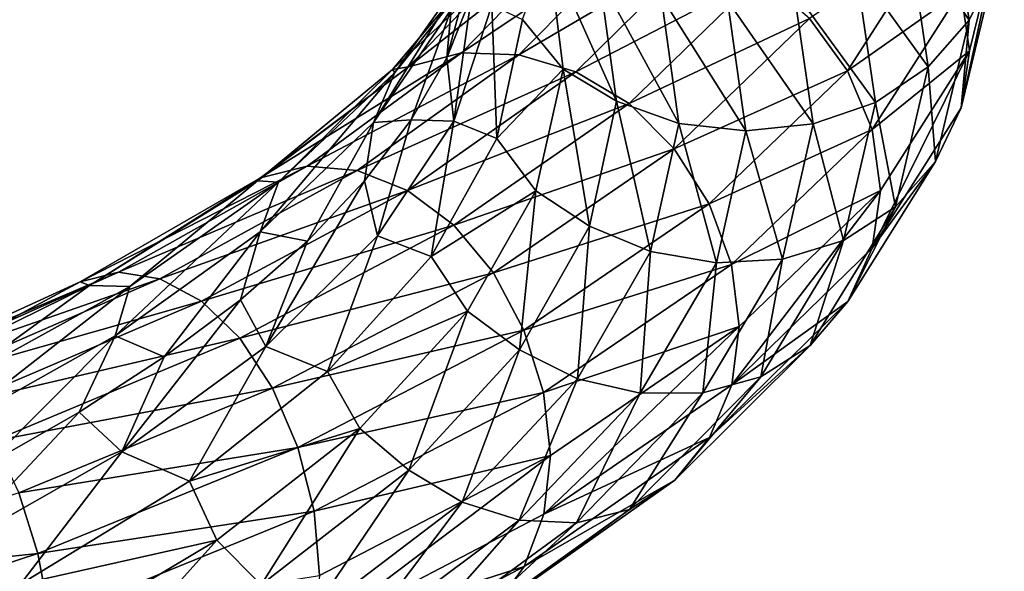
# Model space of a CAD drawing. Header units: metres. Extents: x -109 to 109, y -452 to 89.
# Tile 218 of 256: x 9 to 19, y -260 to -254. Entities that reach past the tile are written whole.
import ezdxf

# ---------------------------------------------------------------- set-up
doc = ezdxf.new("R2010")
doc.units = ezdxf.units.M
doc.layers.add('solid_K244270000C71_000_01', color=7, linetype='CONTINUOUS')

msp = doc.modelspace()

# ---------------------------------------------------------------- linework, layer by layer
at = {"layer": 'solid_K244270000C71_000_01'}
for points in [[(18.396183, -252.565231, 861.931702), (18.620459, -254.052933, 864.921814), (17.968298, -253.075134, 861.854126)], [(18.898369, -253.478012, 865.094727), (18.620459, -254.052933, 864.921814), (18.396183, -252.565231, 861.931702)], [(13.539684, -252.723358, 866.198608), (13.333183, -253.792389, 866.802673), (13.072291, -254.455475, 867.922302)], [(13.539684, -252.723358, 866.198608), (13.072291, -254.455475, 867.922302), (13.117283, -253.941574, 868.287354)], [(18.533482, -253.742371, 868.476746), (18.626902, -254.38063, 868.331848), (18.995007, -252.874985, 865.281982)], [(18.995007, -252.874985, 865.281982), (18.53537, -254.985687, 868.118164), (18.898369, -253.478012, 865.094727)], [(18.995007, -252.874985, 865.281982), (18.626902, -254.38063, 868.331848), (18.53537, -254.985687, 868.118164)], [(14.455688, -253.141342, 870.698547), (13.839704, -253.316833, 870.39801), (12.664368, -254.550201, 872.4953)], [(14.455688, -253.141342, 870.698547), (12.664368, -254.550201, 872.4953), (13.22804, -254.401321, 872.897888)], [(13.22804, -254.401321, 872.897888), (13.835977, -254.421066, 873.281006), (15.120046, -253.130585, 870.972595)], [(14.455688, -253.141342, 870.698547), (13.22804, -254.401321, 872.897888), (15.120046, -253.130585, 870.972595)], [(15.120046, -253.130585, 870.972595), (13.835977, -254.421066, 873.281006), (15.784643, -253.280136, 871.202087)], [(16.926006, -254.035446, 871.455933), (17.330503, -254.593719, 871.462708), (18.259264, -253.140945, 868.590393)], [(18.259264, -253.140945, 868.590393), (17.330503, -254.593719, 871.462708), (18.533482, -253.742371, 868.476746)], [(17.968298, -253.075134, 861.854126), (18.187359, -254.549149, 864.766968), (17.412634, -253.476349, 861.828186)], [(18.620459, -254.052933, 864.921814), (18.187359, -254.549149, 864.766968), (17.968298, -253.075134, 861.854126)], [(12.494259, -254.578354, 871.632507), (12.664368, -254.550201, 872.4953), (13.839704, -253.316833, 870.39801)], [(13.533269, -253.348053, 869.563232), (12.494259, -254.578354, 871.632507), (13.839704, -253.316833, 870.39801)], [(12.519135, -254.6091, 870.593628), (12.494259, -254.578354, 871.632507), (13.533269, -253.348053, 869.563232)], [(13.370505, -253.403259, 868.573486), (12.519135, -254.6091, 870.593628), (13.533269, -253.348053, 869.563232)], [(13.835977, -254.421066, 873.281006), (14.444134, -254.602982, 873.618469), (15.784643, -253.280136, 871.202087)], [(14.150517, -253.292694, 862.511108), (14.307535, -254.574509, 864.765808), (13.874411, -254.045731, 864.852783)], [(14.873137, -254.915359, 864.588501), (14.307535, -254.574509, 864.765808), (14.150517, -253.292694, 862.511108)], [(14.693995, -253.600647, 862.239746), (14.873137, -254.915359, 864.588501), (14.150517, -253.292694, 862.511108)], [(15.784643, -253.280136, 871.202087), (14.444134, -254.602982, 873.618469), (16.40135, -253.585434, 871.368347)], [(12.291452, -255.141953, 870.264709), (12.519135, -254.6091, 870.593628), (13.370505, -253.403259, 868.573486)], [(13.117283, -253.941574, 868.287354), (12.291452, -255.141953, 870.264709), (13.370505, -253.403259, 868.573486)], [(17.412634, -253.476349, 861.828186), (17.62492, -254.928146, 864.642883), (16.758898, -253.735703, 861.859558)], [(18.187359, -254.549149, 864.766968), (17.62492, -254.928146, 864.642883), (17.412634, -253.476349, 861.828186)], [(18.898369, -253.478012, 865.094727), (18.53537, -254.985687, 868.118164), (18.620459, -254.052933, 864.921814)], [(14.444134, -254.602982, 873.618469), (15.008466, -254.940506, 873.883911), (16.40135, -253.585434, 871.368347)], [(15.535618, -255.151077, 864.532349), (14.873137, -254.915359, 864.588501), (14.693995, -253.600647, 862.239746)], [(15.348496, -253.800385, 862.073059), (15.535618, -255.151077, 864.532349), (14.693995, -253.600647, 862.239746)], [(16.40135, -253.585434, 871.368347), (15.008466, -254.940506, 873.883911), (16.926006, -254.035446, 871.455933)], [(16.758898, -253.735703, 861.859558), (16.963213, -255.157791, 864.560486), (16.053825, -253.844528, 861.943665)], [(17.62492, -254.928146, 864.642883), (16.963213, -255.157791, 864.560486), (16.758898, -253.735703, 861.859558)], [(17.330503, -254.593719, 871.462708), (17.590773, -255.217056, 871.390259), (18.533482, -253.742371, 868.476746)], [(18.533482, -253.742371, 868.476746), (17.590773, -255.217056, 871.390259), (18.626902, -254.38063, 868.331848)], [(13.072291, -254.455475, 867.922302), (13.333183, -253.792389, 866.802673), (13.146731, -255.128952, 867.836548)], [(13.333183, -253.792389, 866.802673), (13.551113, -253.895599, 865.74939), (13.146731, -255.128952, 867.836548)], [(16.249544, -255.231979, 864.523254), (15.535618, -255.151077, 864.532349), (15.348496, -253.800385, 862.073059)], [(16.053825, -253.844528, 861.943665), (16.249544, -255.231979, 864.523254), (15.348496, -253.800385, 862.073059)], [(16.963213, -255.157791, 864.560486), (16.249544, -255.231979, 864.523254), (16.053825, -253.844528, 861.943665)], [(13.117283, -253.941574, 868.287354), (12.692788, -255.112671, 869.008972), (12.291452, -255.141953, 870.264709)], [(13.117283, -253.941574, 868.287354), (13.072291, -254.455475, 867.922302), (12.692788, -255.112671, 869.008972)], [(13.146731, -255.128952, 867.836548), (13.551113, -253.895599, 865.74939), (13.603168, -255.311523, 867.023193)], [(13.551113, -253.895599, 865.74939), (13.874411, -254.045731, 864.852783), (13.603168, -255.311523, 867.023193)], [(14.307535, -254.574509, 864.765808), (13.603168, -255.311523, 867.023193), (13.874411, -254.045731, 864.852783)], [(15.008466, -254.940506, 873.883911), (15.488567, -255.420624, 874.054382), (16.926006, -254.035446, 871.455933)], [(16.926006, -254.035446, 871.455933), (15.488567, -255.420624, 874.054382), (17.330503, -254.593719, 871.462708)], [(18.620459, -254.052933, 864.921814), (18.262798, -255.555801, 867.89386), (18.187359, -254.549149, 864.766968)], [(18.53537, -254.985687, 868.118164), (18.262798, -255.555801, 867.89386), (18.620459, -254.052933, 864.921814)], [(13.22804, -254.401321, 872.897888), (12.664368, -254.550201, 872.4953), (11.093847, -255.729462, 874.352844)], [(13.22804, -254.401321, 872.897888), (11.093847, -255.729462, 874.352844), (11.587619, -255.605087, 874.846863)], [(13.22804, -254.401321, 872.897888), (11.587619, -255.605087, 874.846863), (13.835977, -254.421066, 873.281006)], [(17.590773, -255.217056, 871.390259), (17.681026, -255.86348, 871.244873), (18.626902, -254.38063, 868.331848)], [(18.626902, -254.38063, 868.331848), (17.592564, -256.478943, 871.022583), (18.53537, -254.985687, 868.118164)], [(18.626902, -254.38063, 868.331848), (17.681026, -255.86348, 871.244873), (17.592564, -256.478943, 871.022583)], [(11.587619, -255.605087, 874.846863), (12.120165, -255.652893, 875.327515), (13.835977, -254.421066, 873.281006)], [(13.835977, -254.421066, 873.281006), (12.120165, -255.652893, 875.327515), (14.444134, -254.602982, 873.618469)], [(12.692788, -255.112671, 869.008972), (13.072291, -254.455475, 867.922302), (13.146731, -255.128952, 867.836548)], [(11.060611, -255.76059, 873.484497), (11.093847, -255.729462, 874.352844), (12.664368, -254.550201, 872.4953)], [(12.494259, -254.578354, 871.632507), (11.060611, -255.76059, 873.484497), (12.664368, -254.550201, 872.4953)], [(11.285503, -255.776611, 872.433167), (11.060611, -255.76059, 873.484497), (12.494259, -254.578354, 871.632507)], [(11.089781, -256.304626, 872.066406), (11.285503, -255.776611, 872.433167), (12.519135, -254.6091, 870.593628)], [(12.291452, -255.141953, 870.264709), (11.089781, -256.304626, 872.066406), (12.519135, -254.6091, 870.593628)], [(12.519135, -254.6091, 870.593628), (11.285503, -255.776611, 872.433167), (12.494259, -254.578354, 871.632507)], [(12.120165, -255.652893, 875.327515), (12.652904, -255.864517, 875.761658), (14.444134, -254.602982, 873.618469)], [(14.444134, -254.602982, 873.618469), (12.652904, -255.864517, 875.761658), (15.008466, -254.940506, 873.883911)], [(14.307535, -254.574509, 864.765808), (14.018316, -255.867035, 867.003662), (13.603168, -255.311523, 867.023193)], [(14.587453, -256.242004, 866.922424), (14.018316, -255.867035, 867.003662), (14.307535, -254.574509, 864.765808)], [(14.873137, -254.915359, 864.588501), (14.587453, -256.242004, 866.922424), (14.307535, -254.574509, 864.765808)], [(15.488567, -255.420624, 874.054382), (15.858712, -256.005127, 874.123474), (17.330503, -254.593719, 871.462708)], [(17.330503, -254.593719, 871.462708), (15.858712, -256.005127, 874.123474), (17.590773, -255.217056, 871.390259)], [(18.187359, -254.549149, 864.766968), (17.838017, -256.037933, 867.662109), (17.62492, -254.928146, 864.642883)], [(18.262798, -255.555801, 867.89386), (17.838017, -256.037933, 867.662109), (18.187359, -254.549149, 864.766968)], [(15.237209, -256.514221, 866.976196), (14.587453, -256.242004, 866.922424), (14.873137, -254.915359, 864.588501)], [(15.535618, -255.151077, 864.532349), (15.237209, -256.514221, 866.976196), (14.873137, -254.915359, 864.588501)], [(17.62492, -254.928146, 864.642883), (17.286381, -256.394165, 867.440308), (16.963213, -255.157791, 864.560486)], [(17.838017, -256.037933, 867.662109), (17.286381, -256.394165, 867.440308), (17.62492, -254.928146, 864.642883)], [(12.652904, -255.864517, 875.761658), (13.147252, -256.231537, 876.115601), (15.008466, -254.940506, 873.883911)], [(15.008466, -254.940506, 873.883911), (13.147252, -256.231537, 876.115601), (15.488567, -255.420624, 874.054382)], [(18.53537, -254.985687, 868.118164), (17.592564, -256.478943, 871.022583), (18.262798, -255.555801, 867.89386)], [(12.197202, -255.762558, 870.055298), (12.692788, -255.112671, 869.008972), (12.337188, -256.344635, 869.815125)], [(12.291452, -255.141953, 870.264709), (12.692788, -255.112671, 869.008972), (12.197202, -255.762558, 870.055298)], [(12.692788, -255.112671, 869.008972), (13.146731, -255.128952, 867.836548), (12.337188, -256.344635, 869.815125)], [(12.337188, -256.344635, 869.815125), (13.146731, -255.128952, 867.836548), (12.906603, -256.566071, 869.10498)], [(13.146731, -255.128952, 867.836548), (13.603168, -255.311523, 867.023193), (12.906603, -256.566071, 869.10498)], [(12.291452, -255.141953, 870.264709), (11.590366, -256.402191, 871.051453), (11.089781, -256.304626, 872.066406)], [(12.291452, -255.141953, 870.264709), (12.197202, -255.762558, 870.055298), (11.590366, -256.402191, 871.051453)], [(15.937424, -256.632477, 867.086731), (15.237209, -256.514221, 866.976196), (15.535618, -255.151077, 864.532349)], [(16.249544, -255.231979, 864.523254), (15.937424, -256.632477, 867.086731), (15.535618, -255.151077, 864.532349)], [(15.858712, -256.005127, 874.123474), (16.096878, -256.649109, 874.089233), (17.590773, -255.217056, 871.390259)], [(16.637384, -256.593567, 867.244751), (15.937424, -256.632477, 867.086731), (16.249544, -255.231979, 864.523254)], [(17.590773, -255.217056, 871.390259), (16.096878, -256.649109, 874.089233), (17.681026, -255.86348, 871.244873)], [(16.963213, -255.157791, 864.560486), (16.637384, -256.593567, 867.244751), (16.249544, -255.231979, 864.523254)], [(17.286381, -256.394165, 867.440308), (16.637384, -256.593567, 867.244751), (16.963213, -255.157791, 864.560486)], [(14.018316, -255.867035, 867.003662), (12.906603, -256.566071, 869.10498), (13.603168, -255.311523, 867.023193)], [(13.147252, -256.231537, 876.115601), (13.567816, -256.739136, 876.360107), (15.488567, -255.420624, 874.054382)], [(15.488567, -255.420624, 874.054382), (13.567816, -256.739136, 876.360107), (15.858712, -256.005127, 874.123474)], [(18.262798, -255.555801, 867.89386), (17.333857, -257.044098, 870.748596), (17.838017, -256.037933, 867.662109)], [(17.592564, -256.478943, 871.022583), (17.333857, -257.044098, 870.748596), (18.262798, -255.555801, 867.89386)], [(11.587619, -255.605087, 874.846863), (11.093847, -255.729462, 874.352844), (9.174994, -256.833801, 875.906738)], [(11.587619, -255.605087, 874.846863), (9.174994, -256.833801, 875.906738), (9.583361, -256.731018, 876.478699)], [(11.587619, -255.605087, 874.846863), (9.583361, -256.731018, 876.478699), (12.120165, -255.652893, 875.327515)], [(9.583361, -256.731018, 876.478699), (10.023794, -256.803436, 877.042419), (12.120165, -255.652893, 875.327515)], [(12.120165, -255.652893, 875.327515), (10.023794, -256.803436, 877.042419), (12.652904, -255.864517, 875.761658)], [(9.274902, -256.873627, 875.053711), (9.174994, -256.833801, 875.906738), (11.093847, -255.729462, 874.352844)], [(11.060611, -255.76059, 873.484497), (9.274902, -256.873627, 875.053711), (11.093847, -255.729462, 874.352844)], [(9.705959, -256.885803, 874.029724), (9.274902, -256.873627, 875.053711), (11.060611, -255.76059, 873.484497)], [(11.285503, -255.776611, 872.433167), (9.705959, -256.885803, 874.029724), (11.060611, -255.76059, 873.484497)], [(12.197202, -255.762558, 870.055298), (12.337188, -256.344635, 869.815125), (11.149368, -257.522278, 871.620544)], [(11.590366, -256.402191, 871.051453), (12.197202, -255.762558, 870.055298), (11.149368, -257.522278, 871.620544)], [(9.547858, -257.40979, 873.631042), (9.705959, -256.885803, 874.029724), (11.285503, -255.776611, 872.433167)], [(11.089781, -256.304626, 872.066406), (9.547858, -257.40979, 873.631042), (11.285503, -255.776611, 872.433167)], [(10.023794, -256.803436, 877.042419), (10.464388, -257.041107, 877.558716), (12.652904, -255.864517, 875.761658)], [(12.652904, -255.864517, 875.761658), (10.464388, -257.041107, 877.558716), (13.147252, -256.231537, 876.115601)], [(14.018316, -255.867035, 867.003662), (13.29119, -257.147278, 869.148743), (12.906603, -256.566071, 869.10498)], [(13.84546, -257.556488, 869.162415), (13.29119, -257.147278, 869.148743), (14.018316, -255.867035, 867.003662)], [(14.587453, -256.242004, 866.922424), (13.84546, -257.556488, 869.162415), (14.018316, -255.867035, 867.003662)], [(16.096878, -256.649109, 874.089233), (16.177183, -257.309723, 873.955872), (17.681026, -255.86348, 871.244873)], [(17.681026, -255.86348, 871.244873), (16.098518, -257.928192, 873.712646), (17.592564, -256.478943, 871.022583)], [(17.681026, -255.86348, 871.244873), (16.177183, -257.309723, 873.955872), (16.098518, -257.928192, 873.712646)], [(13.567816, -256.739136, 876.360107), (13.892058, -257.347534, 876.484863), (15.858712, -256.005127, 874.123474)], [(15.858712, -256.005127, 874.123474), (13.892058, -257.347534, 876.484863), (16.096878, -256.649109, 874.089233)], [(17.838017, -256.037933, 867.662109), (16.930683, -257.512146, 870.442688), (17.286381, -256.394165, 867.440308)], [(17.333857, -257.044098, 870.748596), (16.930683, -257.512146, 870.442688), (17.838017, -256.037933, 867.662109)], [(10.464388, -257.041107, 877.558716), (10.873232, -257.433899, 877.987854), (13.147252, -256.231537, 876.115601)], [(13.147252, -256.231537, 876.115601), (10.873232, -257.433899, 877.987854), (13.567816, -256.739136, 876.360107)], [(14.462166, -257.864594, 869.32196), (13.84546, -257.556488, 869.162415), (14.587453, -256.242004, 866.922424)], [(15.237209, -256.514221, 866.976196), (14.462166, -257.864594, 869.32196), (14.587453, -256.242004, 866.922424)], [(11.089781, -256.304626, 872.066406), (10.069079, -257.633514, 872.847168), (9.547858, -257.40979, 873.631042)], [(11.089781, -256.304626, 872.066406), (10.878616, -257.027252, 871.98584), (10.069079, -257.633514, 872.847168)], [(11.089781, -256.304626, 872.066406), (11.590366, -256.402191, 871.051453), (10.878616, -257.027252, 871.98584)], [(11.149368, -257.522278, 871.620544), (12.337188, -256.344635, 869.815125), (11.805901, -257.787537, 871.028503)], [(12.337188, -256.344635, 869.815125), (12.906603, -256.566071, 869.10498), (11.805901, -257.787537, 871.028503)], [(17.286381, -256.394165, 867.440308), (16.407106, -257.845856, 870.126709), (16.637384, -256.593567, 867.244751)], [(16.930683, -257.512146, 870.442688), (16.407106, -257.845856, 870.126709), (17.286381, -256.394165, 867.440308)], [(10.878616, -257.027252, 871.98584), (11.590366, -256.402191, 871.051453), (11.149368, -257.522278, 871.620544)], [(17.592564, -256.478943, 871.022583), (16.098518, -257.928192, 873.712646), (17.333857, -257.044098, 870.748596)], [(13.29119, -257.147278, 869.148743), (11.805901, -257.787537, 871.028503), (12.906603, -256.566071, 869.10498)], [(15.126763, -258.019562, 869.547791), (14.462166, -257.864594, 869.32196), (15.237209, -256.514221, 866.976196)], [(15.937424, -256.632477, 867.086731), (15.126763, -258.019562, 869.547791), (15.237209, -256.514221, 866.976196)], [(16.637384, -256.593567, 867.244751), (15.791121, -258.015381, 869.822083), (15.937424, -256.632477, 867.086731)], [(16.407106, -257.845856, 870.126709), (15.791121, -258.015381, 869.822083), (16.637384, -256.593567, 867.244751)], [(13.892058, -257.347534, 876.484863), (14.10069, -258.010223, 876.484497), (16.096878, -256.649109, 874.089233)], [(16.096878, -256.649109, 874.089233), (14.10069, -258.010223, 876.484497), (16.177183, -257.309723, 873.955872)], [(15.791121, -258.015381, 869.822083), (15.126763, -258.019562, 869.547791), (15.937424, -256.632477, 867.086731)], [(9.583361, -256.731018, 876.478699), (9.174994, -256.833801, 875.906738), (6.970212, -257.845276, 877.105774)], [(9.583361, -256.731018, 876.478699), (6.970212, -257.845276, 877.105774), (7.280447, -257.760406, 877.739807)], [(9.583361, -256.731018, 876.478699), (7.280447, -257.760406, 877.739807), (10.023794, -256.803436, 877.042419)], [(7.280447, -257.760406, 877.739807), (7.615043, -257.85321, 878.369629), (10.023794, -256.803436, 877.042419)], [(10.023794, -256.803436, 877.042419), (7.615043, -257.85321, 878.369629), (10.464388, -257.041107, 877.558716)], [(10.873232, -257.433899, 877.987854), (11.221052, -257.965393, 878.295166), (13.567816, -256.739136, 876.360107)], [(13.567816, -256.739136, 876.360107), (11.221052, -257.965393, 878.295166), (13.892058, -257.347534, 876.484863)], [(7.196092, -257.899384, 876.288025), (6.970212, -257.845276, 877.105774), (9.174994, -256.833801, 875.906738)], [(9.274902, -256.873627, 875.053711), (7.196092, -257.899384, 876.288025), (9.174994, -256.833801, 875.906738)], [(7.829195, -257.918884, 875.330872), (7.196092, -257.899384, 876.288025), (9.274902, -256.873627, 875.053711)], [(7.713134, -258.439728, 874.907043), (7.829195, -257.918884, 875.330872), (9.705959, -256.885803, 874.029724)], [(9.547858, -257.40979, 873.631042), (7.713134, -258.439728, 874.907043), (9.705959, -256.885803, 874.029724)], [(9.705959, -256.885803, 874.029724), (7.829195, -257.918884, 875.330872), (9.274902, -256.873627, 875.053711)], [(7.615043, -257.85321, 878.369629), (7.94976, -258.112305, 878.951111), (10.464388, -257.041107, 877.558716)], [(10.464388, -257.041107, 877.558716), (7.94976, -258.112305, 878.951111), (10.873232, -257.433899, 877.987854)], [(10.878616, -257.027252, 871.98584), (11.149368, -257.522278, 871.620544), (9.618822, -258.641602, 873.191284)], [(10.069079, -257.633514, 872.847168), (10.878616, -257.027252, 871.98584), (9.618822, -258.641602, 873.191284)], [(17.333857, -257.044098, 870.748596), (15.861781, -258.488403, 873.392334), (16.930683, -257.512146, 870.442688)], [(16.098518, -257.928192, 873.712646), (15.861781, -258.488403, 873.392334), (17.333857, -257.044098, 870.748596)], [(13.29119, -257.147278, 869.148743), (12.148441, -258.392548, 871.129456), (11.805901, -257.787537, 871.028503)], [(12.669636, -258.83493, 871.233582), (12.148441, -258.392548, 871.129456), (13.29119, -257.147278, 869.148743)], [(13.84546, -257.556488, 869.162415), (12.669636, -258.83493, 871.233582), (13.29119, -257.147278, 869.148743)], [(14.10069, -258.010223, 876.484497), (14.171857, -258.681061, 876.357056), (16.177183, -257.309723, 873.955872)], [(16.177183, -257.309723, 873.955872), (14.102125, -259.304596, 876.099487), (16.098518, -257.928192, 873.712646)], [(16.177183, -257.309723, 873.955872), (14.171857, -258.681061, 876.357056), (14.102125, -259.304596, 876.099487)], [(9.547858, -257.40979, 873.631042), (8.178208, -258.784332, 874.326294), (7.713134, -258.439728, 874.907043)], [(7.94976, -258.112305, 878.951111), (8.260357, -258.526276, 879.43988), (10.873232, -257.433899, 877.987854)], [(9.547858, -257.40979, 873.631042), (9.166327, -258.21994, 873.629639), (8.178208, -258.784332, 874.326294)], [(10.873232, -257.433899, 877.987854), (8.260357, -258.526276, 879.43988), (11.221052, -257.965393, 878.295166)], [(9.547858, -257.40979, 873.631042), (10.069079, -257.633514, 872.847168), (9.166327, -258.21994, 873.629639)], [(11.221052, -257.965393, 878.295166), (11.489212, -258.594513, 878.466858), (13.892058, -257.347534, 876.484863)], [(13.892058, -257.347534, 876.484863), (11.489212, -258.594513, 878.466858), (14.10069, -258.010223, 876.484497)], [(9.618822, -258.641602, 873.191284), (11.149368, -257.522278, 871.620544), (10.336987, -258.954468, 872.728516)], [(11.149368, -257.522278, 871.620544), (11.805901, -257.787537, 871.028503), (10.336987, -258.954468, 872.728516)], [(16.930683, -257.512146, 870.442688), (15.492846, -258.942871, 873.017212), (16.407106, -257.845856, 870.126709)], [(15.861781, -258.488403, 873.392334), (15.492846, -258.942871, 873.017212), (16.930683, -257.512146, 870.442688)], [(9.166327, -258.21994, 873.629639), (10.069079, -257.633514, 872.847168), (9.618822, -258.641602, 873.191284)], [(13.233968, -259.177155, 871.491638), (12.669636, -258.83493, 871.233582), (13.84546, -257.556488, 869.162415)], [(14.462166, -257.864594, 869.32196), (13.233968, -259.177155, 871.491638), (13.84546, -257.556488, 869.162415)], [(12.148441, -258.392548, 871.129456), (10.336987, -258.954468, 872.728516), (11.805901, -257.787537, 871.028503)], [(16.407106, -257.845856, 870.126709), (15.013734, -259.255005, 872.613464), (15.791121, -258.015381, 869.822083)], [(15.492846, -258.942871, 873.017212), (15.013734, -259.255005, 872.613464), (16.407106, -257.845856, 870.126709)], [(13.842125, -259.367096, 871.824646), (13.233968, -259.177155, 871.491638), (14.462166, -257.864594, 869.32196)], [(15.126763, -258.019562, 869.547791), (13.842125, -259.367096, 871.824646), (14.462166, -257.864594, 869.32196)], [(16.098518, -257.928192, 873.712646), (14.102125, -259.304596, 876.099487), (15.861781, -258.488403, 873.392334)], [(8.260357, -258.526276, 879.43988), (8.524595, -259.077332, 879.796753), (11.221052, -257.965393, 878.295166)], [(11.221052, -257.965393, 878.295166), (8.524595, -259.077332, 879.796753), (11.489212, -258.594513, 878.466858)], [(11.489212, -258.594513, 878.466858), (11.661757, -259.273346, 878.495056), (14.10069, -258.010223, 876.484497)], [(14.10069, -258.010223, 876.484497), (11.661757, -259.273346, 878.495056), (14.171857, -258.681061, 876.357056)], [(14.450061, -259.395996, 872.207214), (13.842125, -259.367096, 871.824646), (15.126763, -258.019562, 869.547791)], [(15.791121, -258.015381, 869.822083), (14.450061, -259.395996, 872.207214), (15.126763, -258.019562, 869.547791)], [(15.013734, -259.255005, 872.613464), (14.450061, -259.395996, 872.207214), (15.791121, -258.015381, 869.822083)], [(9.166327, -258.21994, 873.629639), (9.618822, -258.641602, 873.191284), (7.792476, -259.684326, 874.474976)], [(8.178208, -258.784332, 874.326294), (9.166327, -258.21994, 873.629639), (7.792476, -259.684326, 874.474976)], [(12.148441, -258.392548, 871.129456), (10.627161, -259.580597, 872.878784), (10.336987, -258.954468, 872.728516)], [(11.098462, -260.054108, 873.066162), (10.627161, -259.580597, 872.878784), (12.148441, -258.392548, 871.129456)], [(12.669636, -258.83493, 871.233582), (11.098462, -260.054108, 873.066162), (12.148441, -258.392548, 871.129456)], [(15.861781, -258.488403, 873.392334), (13.894747, -259.859985, 875.737427), (15.492846, -258.942871, 873.017212)], [(14.102125, -259.304596, 876.099487), (13.894747, -259.859985, 875.737427), (15.861781, -258.488403, 873.392334)], [(7.792476, -259.684326, 874.474976), (9.618822, -258.641602, 873.191284), (8.543708, -260.046509, 874.145935)], [(8.524595, -259.077332, 879.796753), (8.728315, -259.723297, 880.005493), (11.489212, -258.594513, 878.466858)], [(9.618822, -258.641602, 873.191284), (10.336987, -258.954468, 872.728516), (8.543708, -260.046509, 874.145935)], [(11.489212, -258.594513, 878.466858), (8.728315, -259.723297, 880.005493), (11.661757, -259.273346, 878.495056)], [(11.661757, -259.273346, 878.495056), (11.719447, -259.954224, 878.374634), (14.171857, -258.681061, 876.357056)], [(14.171857, -258.681061, 876.357056), (11.662945, -260.580505, 878.102173), (14.102125, -259.304596, 876.099487)], [(14.171857, -258.681061, 876.357056), (11.719447, -259.954224, 878.374634), (11.662945, -260.580505, 878.102173)], [(11.592812, -260.42749, 873.41217), (11.098462, -260.054108, 873.066162), (12.669636, -258.83493, 871.233582)], [(13.233968, -259.177155, 871.491638), (11.592812, -260.42749, 873.41217), (12.669636, -258.83493, 871.233582)], [(10.627161, -259.580597, 872.878784), (8.543708, -260.046509, 874.145935), (10.336987, -258.954468, 872.728516)], [(15.492846, -258.942871, 873.017212), (13.571564, -260.301819, 875.300232), (15.013734, -259.255005, 872.613464)], [(13.894747, -259.859985, 875.737427), (13.571564, -260.301819, 875.300232), (15.492846, -258.942871, 873.017212)], [(8.524595, -259.077332, 879.796753), (5.560339, -260.054352, 880.810059), (8.728315, -259.723297, 880.005493)], [(12.12555, -260.649445, 873.841064), (11.592812, -260.42749, 873.41217), (13.233968, -259.177155, 871.491638)], [(13.842125, -259.367096, 871.824646), (12.12555, -260.649445, 873.841064), (13.233968, -259.177155, 871.491638)], [(8.728315, -259.723297, 880.005493), (8.859397, -260.415131, 880.055908), (11.661757, -259.273346, 878.495056)], [(11.661757, -259.273346, 878.495056), (8.859397, -260.415131, 880.055908), (11.719447, -259.954224, 878.374634)], [(14.102125, -259.304596, 876.099487), (11.662945, -260.580505, 878.102173), (13.894747, -259.859985, 875.737427)], [(15.013734, -259.255005, 872.613464), (13.151867, -260.593964, 874.817749), (14.450061, -259.395996, 872.207214)], [(13.571564, -260.301819, 875.300232), (13.151867, -260.593964, 874.817749), (15.013734, -259.255005, 872.613464)], [(12.658095, -260.70874, 874.320557), (12.12555, -260.649445, 873.841064), (13.842125, -259.367096, 871.824646)], [(14.450061, -259.395996, 872.207214), (12.658095, -260.70874, 874.320557), (13.842125, -259.367096, 871.824646)], [(13.151867, -260.593964, 874.817749), (12.658095, -260.70874, 874.320557), (14.450061, -259.395996, 872.207214)], [(10.627161, -259.580597, 872.878784), (8.772823, -260.690399, 874.336182), (8.543708, -260.046509, 874.145935)], [(9.178811, -261.191833, 874.596741), (8.772823, -260.690399, 874.336182), (10.627161, -259.580597, 872.878784)], [(11.098462, -260.054108, 873.066162), (9.178811, -261.191833, 874.596741), (10.627161, -259.580597, 872.878784)], [(5.560339, -260.054352, 880.810059), (5.69322, -260.712646, 881.044495), (8.728315, -259.723297, 880.005493)], [(8.728315, -259.723297, 880.005493), (5.69322, -260.712646, 881.044495), (8.859397, -260.415131, 880.055908)], [(7.792476, -259.684326, 874.474976), (8.543708, -260.046509, 874.145935), (6.484325, -261.046112, 875.233215)], [(13.894747, -259.859985, 875.737427), (11.491435, -261.13147, 877.704346), (13.571564, -260.301819, 875.300232)], [(11.662945, -260.580505, 878.102173), (11.491435, -261.13147, 877.704346), (13.894747, -259.859985, 875.737427)]]:
    msp.add_3dface(points, dxfattribs=at)

doc.saveas('drawing.dxf')
